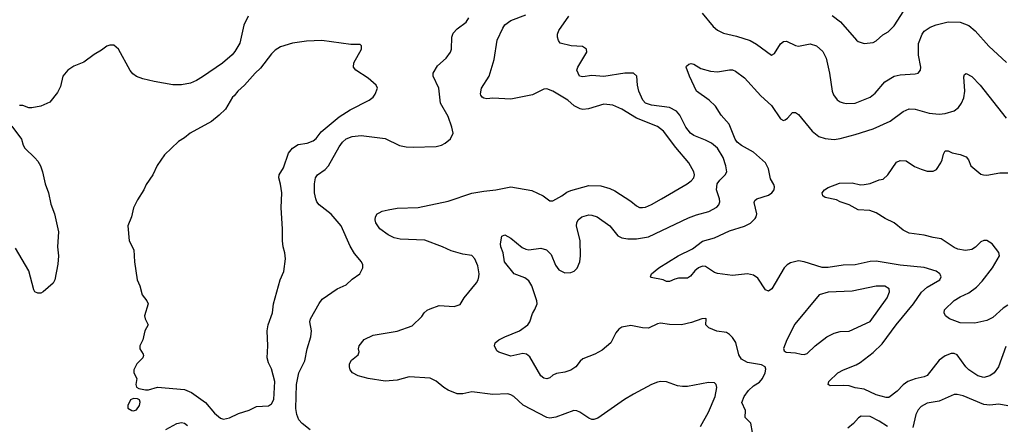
# Model space of a CAD drawing. Header units: inches. Extents: x 1678809 to 1859548, y 384609 to 522868.
# Tile 248 of 256: x 1771749 to 1778326, y 481865 to 484567. Entities that reach past the tile are written whole.
import ezdxf

# ---------------------------------------------------------------- set-up
doc = ezdxf.new("R2010")
doc.units = ezdxf.units.IN
doc.header["$MEASUREMENT"] = 0
doc.layers.add('B7478', color=7, linetype='Continuous')

msp = doc.modelspace()

# ---------------------------------------------------------------- linework, layer by layer
at = {"layer": 'B7478', "color": 5}
for points, elevation in [([(1776296, 481850), (1776350, 481946.7), (1776395.3, 482050), (1776406.6, 482110), (1776401.6, 482130), (1776390, 482142.9), (1776350, 482144.4), (1776210, 482117.4), (1776176.6, 482116.6), (1776142.5, 482122.5), (1776070, 482149.7), (1776031.5, 482151.5), (1776010, 482147.6), (1775970, 482131.5), (1775850, 482066.9), (1775789.5, 482030.5), (1775610, 481907.3), (1775583.1, 481896.9), (1775570, 481897.3), (1775550, 481905.8), (1775490, 481946.6), (1775470, 481955.1), (1775450, 481956.5), (1775330, 481913), (1775290, 481907.1), (1775270, 481911.6), (1775112.6, 481992.6), (1775050, 482051.1), (1775030, 482063), (1775010, 482067.8), (1774910, 482064), (1774770, 482081.7), (1774710, 482067.8), (1774670, 482067.7), (1774610, 482093), (1774582, 482110), (1774530, 482154.3), (1774490, 482172.9), (1774350, 482183.1), (1774270, 482159.8), (1774190, 482153.1), (1774077.2, 482170), (1774010, 482188.5), (1773971.6, 482210), (1773956.9, 482230), (1773951.2, 482250), (1773952.8, 482270), (1773965.8, 482294.2), (1774009.3, 482330), (1774016, 482350), (1774012.7, 482370), (1774017, 482390), (1774050, 482431.8), (1774110, 482460.9), (1774270, 482487.4), (1774370, 482522.6), (1774434.7, 482585.3), (1774451.6, 482610), (1774470, 482626.7), (1774490, 482636), (1774550, 482657.4), (1774650, 482651.6), (1774690, 482665.7), (1774718, 482710), (1774800.5, 482810), (1774812.1, 482830), (1774816.8, 482850), (1774818, 482870), (1774810, 482924), (1774790, 482969.2), (1774770, 482992.7), (1774710, 483000.9), (1774630, 483022.7), (1774573.2, 483050), (1774455.2, 483095.2), (1774290, 483102.4), (1774250, 483109.2), (1774210, 483129.9), (1774154.2, 483170), (1774127.6, 483210), (1774122.6, 483230), (1774124.7, 483250), (1774137.6, 483270), (1774150, 483278.3), (1774170, 483287.7), (1774210, 483297.2), (1774270, 483308.4), (1774410, 483311.9), (1774610, 483354.3), (1774770, 483408.6), (1774850, 483422.7), (1774930, 483430.2), (1775030, 483450.2), (1775170, 483425.7), (1775245.5, 483390), (1775290, 483357.1), (1775310, 483356.4), (1775370, 483390.3), (1775404.1, 483415.9), (1775430, 483426), (1775550, 483459.2), (1775630, 483456.9), (1775690, 483439.2), (1775723.6, 483423.6), (1775830, 483354.9), (1775870, 483323.6), (1775890, 483312.7), (1775910, 483312.6), (1775930, 483315.8), (1775970, 483332.4), (1776035.6, 483370), (1776207, 483470), (1776234, 483490), (1776251.5, 483510), (1776256.3, 483530), (1776251.3, 483550), (1776218.3, 483610), (1776132.8, 483712.8), (1776050, 483823.5), (1776010, 483852.8), (1775869.3, 483909.3), (1775770, 483968.7), (1775710, 483996.8), (1775650, 484002.3), (1775549.4, 483970.6), (1775510, 483968.1), (1775492, 483972), (1775452, 483992), (1775410, 484029.8), (1775377.4, 484050), (1775310, 484088.8), (1775270, 484105.3), (1775250, 484103.1), (1775175.2, 484064.8), (1775030, 484036.1), (1774910, 484042.3), (1774870, 484039.2), (1774850, 484043.1), (1774838.4, 484050), (1774830, 484062.7), (1774827.2, 484072.8), (1774833, 484110), (1774885.7, 484190), (1774919.3, 484300.7), (1774937.5, 484430), (1774975, 484510), (1774990, 484532.3), (1775030, 484560.7), (1775130, 484600.2)], 480), ([(1776306.5, 484610), (1776380.9, 484520.9), (1776410, 484497.3), (1776450, 484477.3), (1776537.7, 484457.7), (1776627.8, 484427.8), (1776670, 484403.6), (1776770, 484330.5), (1776790, 484340.7), (1776830, 484405.5), (1776850, 484420.3), (1776870, 484422.3), (1776930, 484394.9), (1776950, 484390.2), (1777030, 484405.2), (1777072.2, 484392.2), (1777113.5, 484353.5), (1777135.8, 484310), (1777157.8, 484210), (1777175.8, 484090), (1777184.3, 484064.3), (1777210, 484031.8), (1777230, 484018.3), (1777250, 484011.6), (1777272.6, 484007.4), (1777330, 484010.3), (1777430, 484048.9), (1777463.6, 484076.4), (1777527.7, 484152.3), (1777590, 484189), (1777630, 484197.7), (1777730, 484205.3), (1777750, 484210.7), (1777766.6, 484230), (1777767.6, 484250), (1777752.8, 484330), (1777752.4, 484407.6), (1777777.7, 484470), (1777791.3, 484490), (1777830, 484516.9), (1777870, 484532.6), (1777950, 484552.2), (1778030, 484550.2), (1778090, 484528.9), (1778131.7, 484491.7), (1778222, 484390), (1778340, 484280)], 460), ([(1777175.5, 484595.5), (1777232.5, 484552.5), (1777339.1, 484430), (1777350, 484421.6), (1777390, 484408.2), (1777450, 484413.4), (1777470, 484424.9), (1777514, 484466), (1777550, 484486.4), (1777590, 484526), (1777654.9, 484625.1)], 480), ([(1773274.3, 484590), (1773245.3, 484530), (1773218.5, 484410), (1773186.5, 484353.5), (1773168.7, 484331.3), (1773104.3, 484275.7), (1772970, 484184.2), (1772930, 484160.2), (1772890, 484143.2), (1772829, 484131), (1772772.5, 484132.5), (1772646.4, 484153.6), (1772572.4, 484172.4), (1772530, 484188.6), (1772505.4, 484205.4), (1772486.8, 484226.8), (1772409.6, 484370), (1772376.8, 484396.8), (1772350, 484397.2), (1772330, 484389.7), (1772296.2, 484363.8), (1772245.4, 484334.6), (1772176.9, 484283.1), (1772110, 484257.3), (1772070.3, 484230), (1772038, 484190), (1772020.3, 484119.7), (1772000.3, 484079.7), (1771950, 484016), (1771890, 483988.7), (1771830, 483978), (1771810, 483978), (1771770, 483994), (1771746.8, 483993.2)], 520), ([(1773690, 481827.8), (1773635.8, 481870), (1773614.4, 481894.4), (1773599.3, 481930), (1773593.3, 481970), (1773598.4, 482130), (1773613.5, 482210), (1773653.6, 482290), (1773669.9, 482370.1), (1773694.1, 482450), (1773697.7, 482490), (1773687.2, 482550), (1773691.4, 482570), (1773748.3, 482671.7), (1773770, 482699.7), (1773870.5, 482769.5), (1773930, 482795.6), (1773970, 482834.3), (1774021.3, 482870), (1774040.5, 482910), (1774041.1, 482930), (1774032.4, 482950), (1773985.9, 483005.9), (1773955.7, 483055.7), (1773895.5, 483190), (1773830, 483268), (1773750, 483329.8), (1773734.6, 483350), (1773726, 483370), (1773718.5, 483410), (1773717.3, 483470), (1773724.2, 483510), (1773738, 483530), (1773790, 483566.9), (1773811.9, 483590), (1773882.4, 483717.6), (1773905.4, 483750), (1773930, 483770.3), (1773970, 483786.5), (1774030, 483794.3), (1774190, 483773.7), (1774286.3, 483726.3), (1774330, 483718), (1774376.7, 483716.7), (1774530, 483720.2), (1774566, 483730), (1774590, 483742.3), (1774627.6, 483772.4), (1774644, 483810), (1774636.4, 483850), (1774610, 483919.6), (1774560.5, 484010), (1774547.6, 484110), (1774509.8, 484190.2), (1774511.4, 484210), (1774540.5, 484259.5), (1774597.4, 484310), (1774626, 484350), (1774633.6, 484370), (1774635, 484450), (1774643.8, 484476.2), (1774670, 484506.4), (1774732, 484550), (1774750, 484579.1)], 520), ([(1776643.5, 481810), (1776632.4, 481872.4), (1776594.5, 481910), (1776598, 481958), (1776572.7, 482010), (1776588, 482050), (1776618, 482090), (1776650, 482122), (1776690, 482147.2), (1776711.6, 482170), (1776729.3, 482210), (1776732.3, 482232.3), (1776729.2, 482249.2), (1776703.2, 482263.2), (1776610, 482278.3), (1776570, 482299.7), (1776551.8, 482330), (1776532.4, 482412.4), (1776510, 482445.6), (1776490, 482465.6), (1776470, 482477.6), (1776406.1, 482486.1), (1776352, 482510), (1776332.7, 482530), (1776335.3, 482570), (1776331.7, 482571.7), (1776304.7, 482570), (1776235.8, 482544.2), (1776170, 482529.7), (1776089.2, 482530.8), (1776030, 482540.3), (1776010, 482536.8), (1775950, 482507.4), (1775910, 482508.7), (1775830, 482524.7), (1775770, 482513.6), (1775750, 482500.9), (1775730, 482476), (1775697.1, 482410), (1775640.3, 482359.7), (1775590, 482332.8), (1775510, 482301.6), (1775492.6, 482287.4), (1775464.4, 482250), (1775430, 482226.6), (1775390, 482212.3), (1775335.2, 482204.8), (1775310, 482192.7), (1775290, 482176), (1775270, 482169.5), (1775250, 482172.3), (1775230, 482189.3), (1775155.5, 482315.5), (1775134.2, 482334.2), (1775110, 482337.7), (1775030, 482319.7), (1774950, 482346), (1774936.5, 482356.5), (1774921.2, 482390), (1774924, 482410), (1774949.2, 482430), (1774989.8, 482450.2), (1775086.6, 482490), (1775142.7, 482530), (1775157.2, 482550), (1775174.2, 482605.8), (1775190, 482631), (1775205.1, 482670), (1775204.2, 482690), (1775170, 482789.3), (1775150, 482822.4), (1775122.7, 482842.7), (1775052.7, 482870), (1774988.3, 482950), (1774978.9, 483010), (1774963.1, 483050), (1774960.9, 483070), (1774970, 483121), (1774990.5, 483130.5), (1775030, 483107.3), (1775105, 483044.9), (1775130, 483034.3), (1775150.3, 483030.3), (1775230, 483041.3), (1775268, 483030), (1775298, 482998), (1775327.5, 482927.5), (1775350, 482896.4), (1775390, 482877.4), (1775430, 482879.5), (1775452.1, 482887.9), (1775473.3, 482906.7), (1775490.9, 482949.1), (1775494.8, 482990), (1775492.5, 483090), (1775468.7, 483191.3), (1775469.8, 483210), (1775479.7, 483230), (1775502.9, 483250), (1775550, 483263.2), (1775570, 483262.4), (1775606, 483250), (1775690, 483190.3), (1775744.6, 483124.6), (1775770.2, 483110.2), (1775810, 483104.2), (1775870, 483103.8), (1775950, 483117.6), (1776217.1, 483242.9), (1776270, 483263.5), (1776353.1, 483286.9), (1776405.8, 483314.2), (1776419.7, 483330), (1776425.1, 483350), (1776423.1, 483370), (1776403.9, 483430), (1776408.4, 483470), (1776425.5, 483494.5), (1776462.2, 483530), (1776472.4, 483550), (1776465.7, 483590), (1776447.1, 483647.1), (1776410, 483708.6), (1776370, 483741.6), (1776330, 483762.5), (1776253, 483793), (1776230, 483809.8), (1776199, 483850), (1776158, 483930), (1776135.1, 483955.1), (1776090, 483980.2), (1775970, 483996.3), (1775928.9, 484010), (1775910.8, 484030), (1775885.1, 484090), (1775875.1, 484130), (1775871.8, 484190), (1775850, 484209.5), (1775790, 484209.8), (1775650, 484186.8), (1775570, 484194), (1775510, 484184.7), (1775487.3, 484190), (1775471.5, 484230), (1775478, 484250), (1775537, 484350), (1775535.1, 484370), (1775507.7, 484387.7), (1775433, 484393), (1775359, 484410), (1775347.2, 484427.2), (1775342, 484450), (1775342, 484470), (1775350, 484494.8), (1775416, 484590)], 460), ([(1778336, 482384), (1778287.8, 482250), (1778258, 482210), (1778230, 482188.2), (1778190, 482178.7), (1778150, 482188.8), (1778090, 482228.9), (1778069.4, 482249.4), (1778010, 482329.7), (1777990, 482337.7), (1777970, 482338), (1777930, 482321.5), (1777890, 482293.3), (1777810, 482191.1), (1777790, 482182.4), (1777730, 482169.8), (1777681.3, 482150), (1777650.8, 482129.2), (1777610, 482086.6), (1777554.9, 482045.1), (1777536.7, 482043.3), (1777470, 482062.3), (1777390, 482099.4), (1777330, 482109.1), (1777290, 482121.1), (1777250, 482125.3), (1777162.4, 482122.4), (1777149, 482130), (1777152.7, 482150), (1777214, 482210), (1777252, 482230), (1777337.4, 482262.6), (1777362.5, 482277.5), (1777450, 482345.4), (1777510, 482402.7), (1777602.9, 482530), (1777718.6, 482670), (1777773.4, 482746.6), (1777810, 482780.7), (1777895.8, 482830), (1777904.2, 482850), (1777900.1, 482860.1), (1777895.6, 482870), (1777870, 482888), (1777790, 482911.7), (1777630, 482927.6), (1777470, 482954), (1777430, 482952.4), (1777330, 482930.8), (1777250, 482927.2), (1777150, 482912.8), (1777110, 482911.6), (1776990, 482949.8), (1776950, 482956.4), (1776897.4, 482942.6), (1776875.5, 482930), (1776854.9, 482910), (1776773.4, 482770), (1776750, 482753.2), (1776730, 482763.7), (1776680.1, 482840.1), (1776650, 482861.7), (1776609.8, 482869.8), (1776510, 482859.8), (1776410, 482872.8), (1776390, 482879.7), (1776330, 482918.7), (1776310, 482920.5), (1776283, 482910), (1776259.3, 482890), (1776230, 482854.5), (1776210, 482841.6), (1776150, 482840.5), (1776124.9, 482835.1), (1776090, 482819), (1776070, 482819), (1776046, 482830), (1775966.3, 482846.3), (1775962, 482850), (1775969.2, 482870), (1776017.2, 482910), (1776147.6, 482990), (1776243.3, 483036.7), (1776310, 483088.2), (1776390, 483110.9), (1776490, 483156), (1776590, 483188.2), (1776630, 483208.1), (1776661.1, 483238.9), (1776668.6, 483250), (1776672.9, 483270), (1776654.7, 483345.3), (1776660.5, 483359.5), (1776672.7, 483370), (1776750, 483395.6), (1776773, 483410), (1776788, 483430), (1776791, 483450), (1776787, 483467), (1776764.2, 483504.2), (1776749.8, 483570), (1776730.7, 483610), (1776650, 483682), (1776570, 483727.9), (1776542.4, 483750), (1776529, 483770), (1776488.5, 483868.5), (1776435.1, 483930), (1776397.6, 483990), (1776353.3, 484030), (1776269.6, 484090), (1776222.9, 484190), (1776201.2, 484250), (1776203.7, 484256.3), (1776218, 484270), (1776233.2, 484273.2), (1776252, 484270), (1776299.8, 484239.8), (1776362.8, 484222.8), (1776410, 484218.4), (1776490, 484232.4), (1776510, 484232.4), (1776530, 484223.1), (1776590, 484178), (1776698.7, 484058.7), (1776770, 483993.4), (1776830, 483904.9), (1776850, 483893.4), (1776861.6, 483898.4), (1776878, 483910), (1776910, 483947.3), (1776930, 483947.7), (1776950, 483933.4), (1777042.8, 483822.7), (1777087.9, 483787.9), (1777130, 483773.4), (1777190, 483767.2), (1777230, 483773.8), (1777330, 483799.2), (1777450, 483838.2), (1777563.6, 483890), (1777650, 483953.4), (1777690, 483971.8), (1777730, 483970.3), (1777823.4, 483943.4), (1777890, 483936.1), (1777930, 483940.2), (1777990, 483957.6), (1778019.2, 483980.8), (1778039.7, 484010), (1778054.9, 484045.1), (1778062.2, 484090), (1778054.8, 484185.2), (1778060.1, 484199.9), (1778070, 484206.8), (1778110, 484187), (1778165.7, 484130), (1778337.6, 483910)], 440), ([(1771696, 483856), (1771761, 483770), (1771771, 483730), (1771784, 483710), (1771850, 483645.5), (1771870, 483621.6), (1771887.8, 483590), (1771901.3, 483550), (1771918, 483470), (1771942, 483410), (1771956.1, 483336.1), (1771980.3, 483270), (1772007.4, 483150), (1772000.3, 483050), (1772008.2, 482990), (1772004.5, 482935.5), (1771982.8, 482830), (1771973, 482807), (1771906, 482750), (1771890, 482740.9), (1771870, 482740.7), (1771850, 482749.6), (1771842.3, 482762.3), (1771809.7, 482890), (1771721.7, 483041.7)], 520), ([(1778350, 482660.3), (1778318.2, 482641.8), (1778250, 482579.1), (1778210, 482558.3), (1778130, 482540.4), (1778030, 482543.1), (1777959, 482570), (1777942.5, 482582.5), (1777934, 482590), (1777925.2, 482610), (1777927, 482630), (1777990, 482691.6), (1778030, 482716.9), (1778090, 482743.6), (1778139.6, 482780.4), (1778178.1, 482821.9), (1778246, 482910), (1778293, 482990), (1778290, 483012.3), (1778245.6, 483070), (1778210, 483092.4), (1778190, 483092.6), (1778170, 483083), (1778132.7, 483047.3), (1778110, 483032.8), (1778066.7, 483026.7), (1778015.3, 483035.3), (1777990, 483045.1), (1777903, 483103), (1777850, 483111.5), (1777790, 483128), (1777690, 483141.6), (1777650, 483161.6), (1777589.5, 483210), (1777530, 483239.8), (1777470, 483277.7), (1777426.5, 483293.5), (1777350, 483296.2), (1777290, 483329.6), (1777229, 483350), (1777204.8, 483364.8), (1777130, 483379.3), (1777114, 483390), (1777109, 483410), (1777124, 483430), (1777150, 483445.5), (1777225.6, 483474.4), (1777310, 483478.3), (1777364.8, 483464.8), (1777390, 483465.5), (1777430, 483474), (1777490, 483497.1), (1777517.5, 483502.5), (1777548.7, 483530), (1777605.1, 483614.9), (1777630, 483626.8), (1777670, 483624), (1777727, 483587), (1777770, 483568.2), (1777810, 483556.3), (1777850, 483555.5), (1777872.7, 483567.3), (1777901.6, 483610), (1777911.5, 483630), (1777919.3, 483670), (1777930, 483690.8), (1777950, 483690.5), (1777977.2, 483677.2), (1778030, 483667.7), (1778070, 483652), (1778085.7, 483630), (1778101.6, 483590), (1778170, 483535.8), (1778186, 483530), (1778210, 483528.9), (1778294.9, 483545.1), (1778350, 483545.2)], 420), ([(1778349.4, 481989.4), (1778290, 481998.7), (1778230, 481992.1), (1778190, 481996.8), (1778050, 482056.4), (1778010, 482065.1), (1777990, 482063.5), (1777890, 482019.2), (1777810, 482007.4), (1777770, 481985.1), (1777750, 481962.4), (1777735.2, 481930), (1777715.6, 481844.4)], 460), ([(1777544.7, 481850), (1777490, 481887.1), (1777430, 481917.6), (1777370, 481918.9), (1777351.3, 481908.7), (1777318, 481870), (1777280.7, 481839.3)], 460), ([(1772724.5, 481830), (1772798, 481870), (1772830, 481876.9), (1772850, 481872), (1772870, 481858)], 520)]:
    msp.add_lwpolyline(points, dxfattribs=dict(at, elevation=elevation))
for points, elevation in [([(1773767.2, 484427.2), (1773664.1, 484424.1), (1773570, 484409.6), (1773490, 484385.1), (1773455.8, 484364.2), (1773430, 484339.5), (1773357, 484243), (1773321.6, 484210), (1773250.3, 484129.7), (1773204.9, 484090), (1773182.5, 484057.5), (1773170, 484048.7), (1773122.8, 483970), (1773080.7, 483930), (1773030, 483886.6), (1772886.8, 483810), (1772850, 483777.2), (1772810, 483752.7), (1772715.2, 483664.8), (1772666.2, 483593.8), (1772637.3, 483530), (1772593.7, 483466.3), (1772578.8, 483430), (1772535.2, 483364.8), (1772508, 483310), (1772496.3, 483250), (1772470.7, 483190), (1772480.7, 483090), (1772510.7, 483030), (1772514.8, 482950), (1772533.4, 482830), (1772551, 482790), (1772566, 482730), (1772598.8, 482690), (1772606.8, 482670), (1772582.8, 482590), (1772586.8, 482570), (1772606, 482530), (1772584, 482490), (1772570.6, 482429.4), (1772551.3, 482390), (1772551.3, 482370), (1772574.4, 482334.4), (1772575.3, 482324.7), (1772571.3, 482310), (1772531.3, 482270), (1772512, 482230), (1772512, 482210), (1772532, 482170), (1772524.7, 482130), (1772530, 482114), (1772543.6, 482103.6), (1772590, 482096), (1772610, 482096), (1772670, 482114), (1772850, 482097.6), (1772897.2, 482077.2), (1772990, 482011.6), (1773050, 481938.6), (1773090, 481906.5), (1773110, 481900.6), (1773150, 481909.4), (1773210, 481936.9), (1773281.4, 481958.6), (1773330, 481983.1), (1773410.8, 481989.2), (1773430, 482001.6), (1773445.6, 482030), (1773452.2, 482150), (1773430, 482235.3), (1773410, 482275.3), (1773401.6, 482310), (1773405.6, 482390), (1773402, 482490), (1773409.6, 482530.3), (1773436.9, 482610), (1773443.6, 482670), (1773489.6, 482830), (1773513.8, 482886.2), (1773523.7, 482970), (1773520.9, 483010), (1773509.4, 483050), (1773504.5, 483090), (1773504.5, 483170), (1773494.5, 483310), (1773499.6, 483410), (1773491.7, 483468.3), (1773480.5, 483510), (1773481.3, 483530), (1773510, 483578.4), (1773544.2, 483675.8), (1773570.7, 483709.3), (1773610, 483733.1), (1773670, 483743.2), (1773710, 483756.9), (1773730, 483774), (1773762, 483818), (1773881.8, 483918.2), (1773956, 483964), (1774082.7, 484030), (1774109.4, 484050), (1774123.7, 484070), (1774138, 484110), (1774129.4, 484130), (1774076.3, 484176.3), (1773995.1, 484230), (1773979.2, 484250), (1773981.6, 484278.4), (1774031.8, 484370), (1774032.9, 484392.9), (1774022, 484402), (1773960.2, 484400.2)], 540), ([(1777470, 482787.4), (1777310, 482753.6), (1777150, 482747.8), (1777089.4, 482730.6), (1776926.6, 482533.4), (1776872.7, 482430), (1776850.9, 482370.9), (1776855.3, 482355.3), (1776867.9, 482347.9), (1776930, 482343.1), (1776970, 482333.1), (1776990, 482332), (1777010, 482338.4), (1777061.6, 482390), (1777139.5, 482450), (1777190, 482473.2), (1777230, 482485.7), (1777290, 482487.6), (1777428.9, 482551.1), (1777543.5, 482710), (1777559.6, 482750), (1777557, 482770), (1777526.7, 482786.7)], 460), ([(1772510, 482038), (1772490, 482028), (1772471.3, 481990), (1772472, 481972), (1772498, 481958), (1772510, 481956), (1772530, 481961), (1772549, 481990), (1772553.6, 482013.6), (1772548.4, 482028.4), (1772536.4, 482036.4)], 540)]:
    msp.add_lwpolyline(points, close=True, dxfattribs=dict(at, elevation=elevation))

doc.saveas('drawing.dxf')
